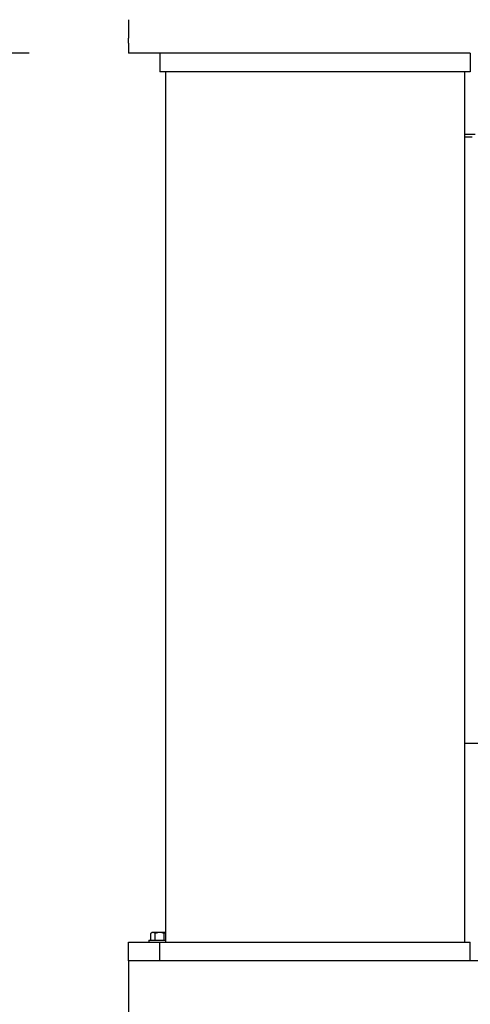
# Model space of a CAD drawing. Header units: inches. Extents: x 5 to 1128, y -85 to 748.
# Tile 135 of 256: x 121.49 to 130.56, y 335.36 to 355.16. Entities that reach past the tile are written whole.
import ezdxf

# ---------------------------------------------------------------- set-up
doc = ezdxf.new("R2010")
doc.units = ezdxf.units.IN
doc.header["$LTSCALE"] = 32
doc.header["$MEASUREMENT"] = 0
doc.layers.add('Dimension (ANSI)', color=7, linetype='Continuous', lineweight=25)
doc.layers.add('Visible (ANSI)', color=7, linetype='Continuous', lineweight=30)
doc.styles.add('Note Text (ANSI)', font='tahoma.ttf')
doc.dimstyles.new('SB Fraction-16 (ANSI)', dxfattribs={"dimscale": 32, "dimtxt": 0.125, "dimasz": 0.098425, "dimexe": 0.125, "dimexo": 0.0625, "dimgap": 0.031496, "dimtad": 0, "dimtih": 1, "dimtoh": 1, "dimdec": 4, "dimrnd": 1e-08, "dimzin": 0, "dimdsep": 46, "dimlunit": 5, "dimtxsty": 'Note Text (ANSI)', "dimcen": 0.09, "dimdle": 0.393701, "dimclrd": 256, "dimclre": 256, "dimclrt": 256, "dimadec": 0, "dimazin": 3, "dimtfac": 0.96, "dimtofl": 0, "dimtmove": 0, "dimatfit": 3, "dimfxl": 1, "dimfrac": 2, "dimtolj": 1, "dimtzin": 12, "dimlwd": -1, "dimlwe": -1, "dimarcsym": 0})

# ---------------------------------------------------------------- blocks, each defined once
blk = doc.blocks.new('*D15')
at = {"layer": 'Defpoints', "color": 0, "transparency": 16777216}
for p in [(139.762, 440.484), (103.525, 354.484), (123.682, 354.484)]:
    blk.add_point(p, dxfattribs=at)
at = {"layer": 'Dimension (ANSI)', "transparency": 16777216}
for p, q in [((137.762, 440.484), (99.525, 440.484)), ((103.525, 437.334), (103.525, 405.583)), ((103.525, 357.633), (103.525, 399.384)), ((121.682, 354.484), (99.525, 354.484))]:
    blk.add_line(p, q, dxfattribs=at)
for points in [[(103, 437.334), (104.05, 437.334), (103.525, 440.484)], [(103, 357.633), (104.05, 357.633), (103.525, 354.484)]]:
    blk.add_solid(points, dxfattribs=at)
at = {"layer": 'Dimension (ANSI)', "transparency": 16777216, "insert": (100.711, 404.575), "char_height": 4, "attachment_point": 1, "style": 'Note Text (ANSI)'}
blk.add_mtext('\\A1;86', dxfattribs=at)
blk = doc.blocks.new('*D16')
at = {"layer": 'Defpoints', "color": 0, "transparency": 16777216}
for p in [(170.307, 471.984), (79.417, 159.272), (130.37, 159.272)]:
    blk.add_point(p, dxfattribs=at)
at = {"layer": 'Dimension (ANSI)', "transparency": 16777216}
for p, q in [((168.307, 471.984), (75.417, 471.984)), ((79.417, 468.834), (79.417, 327.661)), ((79.417, 162.422), (79.417, 320.595)), ((128.37, 159.272), (75.417, 159.272))]:
    blk.add_line(p, q, dxfattribs=at)
for points in [[(78.892, 468.834), (79.942, 468.834), (79.417, 471.984)], [(78.892, 162.422), (79.942, 162.422), (79.417, 159.272)]]:
    blk.add_solid(points, dxfattribs=at)
at = {"layer": 'Dimension (ANSI)', "transparency": 16777216, "insert": (67.214, 326.653), "char_height": 4, "attachment_point": 1, "style": 'Note Text (ANSI)'}
blk.add_mtext('\\A1;312 11/16', dxfattribs=at)

msp = doc.modelspace()

# ---------------------------------------------------------------- linework, layer by layer
at = {"layer": 'Visible (ANSI)'}
for p, q in [((123.68226, 355.15962), (123.68226, 354.85689)), ((123.68226, 354.85689), (123.68226, 354.78658)), ((123.68226, 354.69072), (123.68226, 354.78658)), ((123.68226, 354.69072), (123.68226, 354.48367)), ((124.30726, 354.48367), (123.68226, 354.48367)), ((124.30726, 354.48367), (124.30726, 354.10867)), ((130.55726, 354.48367), (124.30726, 354.48367)), ((130.55726, 354.48367), (130.55726, 354.10867)), ((130.55726, 354.10867), (124.30726, 354.10867)), ((124.42226, 354.10867), (124.42226, 336.60867)), ((130.44226, 354.10867), (130.44226, 336.60867)), ((130.44226, 352.85867), (130.65601, 352.85867)), ((130.59351, 352.79617), (130.44226, 352.79617)), ((130.44226, 340.60867), (136.35573, 340.60867)), ((124.09126, 336.64767), (124.42226, 336.64767)), ((124.09126, 336.64767), (124.09126, 336.60867)), ((124.12713, 336.64767), (124.12713, 336.78345)), ((124.17216, 336.80267), (124.15126, 336.80267)), ((124.30726, 336.80267), (124.17216, 336.80267)), ((124.2172, 336.64767), (124.2172, 336.78345)), ((124.42226, 336.80267), (124.30726, 336.80267)), ((124.39733, 336.64767), (124.39733, 336.78345)), ((123.68226, 336.23367), (123.68226, 336.60867)), ((123.68226, 336.60867), (124.30726, 336.60867)), ((124.30726, 336.23367), (124.30726, 336.60867)), ((124.30726, 336.60867), (130.55726, 336.60867)), ((130.55726, 336.23367), (130.55726, 336.60867)), ((123.68226, 336.23367), (123.68226, 324.79867)), ((147.71351, 336.23367), (123.68226, 336.23367))]:
    msp.add_line(p, q, dxfattribs=at)
for radius, start, end in [(0.2702, 125.26439, 131.810315), (0.22062, 90, 114.094843), (0.22062, 65.905157, 90)]:
    msp.add_arc((124.30726, 336.58205), radius, start, end, dxfattribs=at)
for centre, start_param, end_param in [((124.17216, 336.58205), 0, 0.42053434), ((124.17216, 336.58205), 5.86265097, 6.28318531), ((124.44236, 336.58205), 0.18323935, 0.42053434)]:
    msp.add_ellipse(centre, major_axis=(0, 0.22062), ratio=0.5, start_param=start_param, end_param=end_param, dxfattribs=at)

# ---------------------------------------------------------------- dimensions: what is measured, and where the dimension line sits
at = {"layer": 'Dimension (ANSI)'}
for base, p1, p2, angle, picture, middle in [((79.41701, 159.27197), (170.30726, 471.98367), (130.36976, 159.27197), 270, '*D16', (79.41701, 324.12782)), ((103.52478, 354.48367), (139.76226, 440.48367), (123.68226, 354.48367), 90, '*D15', (103.52478, 402.48367))]:
    dim = msp.add_linear_dim(base=base, p1=p1, p2=p2, angle=angle, dimstyle='SB Fraction-16 (ANSI)', override={"dimgap": 0.031496, "dimdec": 4, "dimtol": 0, "dimlim": 0, "dimtp": 0, "dimtm": 0, "dimtdec": 2, "dimatfit": 1}, dxfattribs=at)
    dim.commit()
    dim.dimension.update_dxf_attribs({"geometry": picture, "text_midpoint": middle, "dimtype": 160})

doc.saveas('drawing.dxf')
